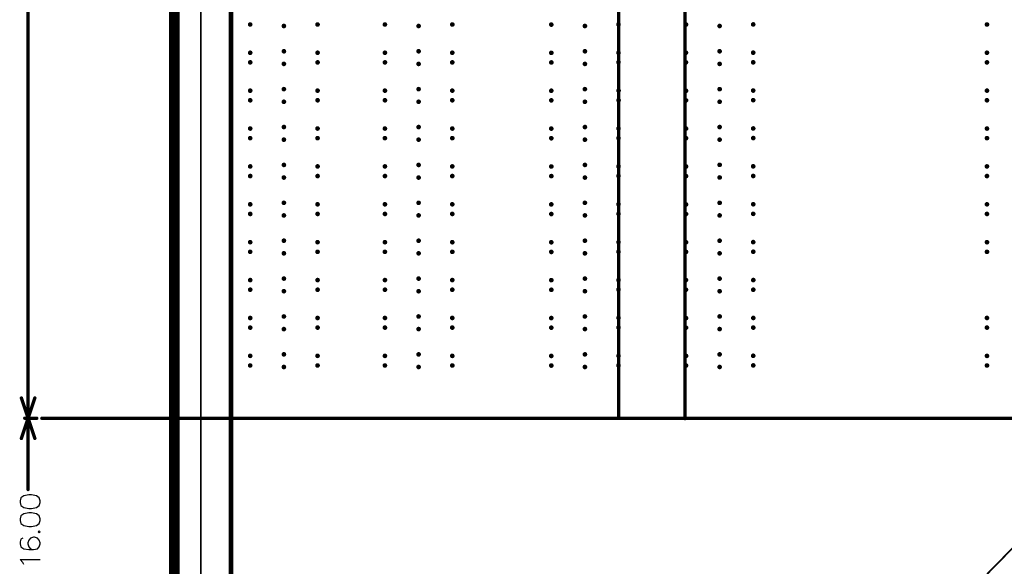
# Model space of a CAD drawing. Header units: millimetres. Extents: x 62 to 363, y 42 to 391.
# Tile 72 of 216: x 65 to 139, y 139 to 181. Entities that reach past the tile are written whole.
import ezdxf

# ---------------------------------------------------------------- set-up
doc = ezdxf.new("R2010")
doc.units = ezdxf.units.MM
for name, color, linetype in [('Mechanical1', 6, 'Continuous'), ('Mechanical8', 56, 'Continuous'), ('ViaHoleLayer', 16, 'Continuous')]:
    doc.layers.add(name, color=color, linetype=linetype)

msp = doc.modelspace()

# ---------------------------------------------------------------- linework, layer by layer
at = {"layer": 'Mechanical1', "const_width": 0.8}
msp.add_lwpolyline([(76.2, 76.2), (76.2, 358.3)], dxfattribs=at)
at = {"layer": 'Mechanical8'}
for p, q in [((65.209, 144.816), (64.846, 144.744)), ((65.426, 144.816), (65.209, 144.816)), ((65.789, 144.744), (65.426, 144.816)), ((64.628, 144.599), (64.556, 144.381)), ((64.556, 144.381), (64.556, 144.236)), ((64.556, 144.236), (64.628, 144.018)), ((64.846, 144.744), (64.628, 144.599)), ((66.007, 144.599), (65.789, 144.744)), ((66.079, 144.381), (66.007, 144.599)), ((66.007, 144.018), (66.079, 144.236)), ((66.079, 144.236), (66.079, 144.381)), ((64.628, 144.018), (64.846, 143.873)), ((64.846, 143.387), (64.628, 143.242)), ((64.846, 143.873), (65.209, 143.801)), ((65.209, 143.46), (64.846, 143.387)), ((65.209, 143.801), (65.426, 143.801)), ((65.426, 143.46), (65.209, 143.46)), ((65.426, 143.801), (65.789, 143.873)), ((65.789, 143.387), (65.426, 143.46)), ((65.789, 143.873), (66.007, 144.018)), ((66.007, 143.242), (65.789, 143.387)), ((64.628, 143.242), (64.556, 143.024)), ((64.556, 143.024), (64.556, 142.879)), ((64.556, 142.879), (64.628, 142.662)), ((64.628, 142.662), (64.846, 142.516)), ((65.789, 142.516), (66.007, 142.662)), ((66.079, 143.024), (66.007, 143.242)), ((66.007, 142.662), (66.079, 142.879)), ((66.079, 142.879), (66.079, 143.024)), ((64.846, 142.516), (65.209, 142.444)), ((65.209, 142.444), (65.426, 142.444)), ((65.426, 142.444), (65.789, 142.516)), ((66.007, 142.11), (65.934, 142.038)), ((65.934, 142.038), (66.007, 141.965)), ((66.079, 142.038), (66.007, 142.11)), ((66.007, 141.965), (66.079, 142.038)), ((64.628, 141.486), (64.556, 141.269)), ((64.556, 141.269), (64.556, 141.123)), ((64.556, 141.123), (64.628, 140.906)), ((64.773, 141.559), (64.628, 141.486)), ((65.209, 141.414), (65.136, 141.196)), ((65.136, 141.196), (65.136, 141.123)), ((65.136, 141.123), (65.209, 140.906)), ((65.354, 141.559), (65.209, 141.414)), ((65.571, 141.631), (65.354, 141.559)), ((65.644, 141.631), (65.571, 141.631)), ((65.862, 141.559), (65.644, 141.631)), ((66.007, 141.414), (65.862, 141.559)), ((66.079, 141.196), (66.007, 141.414)), ((66.007, 140.906), (66.079, 141.123)), ((66.079, 141.123), (66.079, 141.196)), ((64.628, 140.906), (64.846, 140.761)), ((64.846, 140.761), (65.209, 140.688)), ((65.209, 140.906), (65.354, 140.761)), ((65.209, 140.688), (65.571, 140.688)), ((65.354, 140.761), (65.571, 140.688)), ((65.571, 140.688), (65.862, 140.761)), ((65.862, 140.761), (66.007, 140.906)), ((64.773, 139.716), (64.556, 139.933)), ((64.556, 139.933), (66.079, 139.933)), ((64.846, 139.571), (64.773, 139.716))]:
    msp.add_line(p, q, dxfattribs=at)
for points, const_width in [([(78.2, 76.2), (78.2, 358.31)], 0.127), ([(80.465, 76.2), (80.465, 358.3)], 0.354), ([(109.696, 150.654), (109.696, 310.6)], 0.254), ([(114.707, 150.569), (114.707, 310.515)], 0.254), ([(65.165, 150.6), (65.165, 226.486)], 0.254), ([(76.2, 76.2), (214.2, 217.25)], 0.127), ([(64.657, 152.124), (65.165, 150.6)], 0.254), ([(65.165, 150.6), (65.673, 152.124)], 0.254), ([(64.657, 149.076), (65.165, 150.6)], 0.254), ([(64.911, 150.6), (65.819, 150.6)], 0.254), ([(64.911, 150.6), (65.819, 150.6)], 0.254), ([(65.165, 150.6), (65.673, 149.076)], 0.254), ([(65.165, 145.223), (65.165, 150.6)], 0.254), ([(66.2, 150.6), (362.2, 150.6)], 0.254)]:
    msp.add_lwpolyline(points, dxfattribs=dict(at, const_width=const_width))
at = {"layer": 'Mechanical8', "const_width": 0.127}
for points in [[(64.594, 152.124, 1), (64.721, 152.124, 1)], [(65.61, 152.124, 1), (65.737, 152.124, 1)], [(109.633, 150.654, 1), (109.76, 150.654, 1)], [(64.848, 150.6, 1), (64.975, 150.6, 1)], [(64.848, 150.6, 1), (64.975, 150.6, 1)], [(65.102, 150.6, 1), (65.229, 150.6, 1)], [(65.102, 150.6, 1), (65.229, 150.6, 1)], [(65.102, 150.6, 1), (65.229, 150.6, 1)], [(65.102, 150.6, 1), (65.229, 150.6, 1)], [(65.102, 150.6, 1), (65.229, 150.6, 1)], [(65.102, 150.6, 1), (65.229, 150.6, 1)], [(65.755, 150.6, 1), (65.882, 150.6, 1)], [(65.755, 150.6, 1), (65.882, 150.6, 1)], [(66.136, 150.6, 1), (66.263, 150.6, 1)], [(114.644, 150.569, 1), (114.771, 150.569, 1)], [(64.594, 149.076, 1), (64.721, 149.076, 1)], [(65.61, 149.076, 1), (65.737, 149.076, 1)], [(65.102, 145.223, 1), (65.229, 145.223, 1)]]:
    msp.add_lwpolyline(points, format="xyb", close=True, dxfattribs=at)
at = {"layer": 'ViaHoleLayer', "const_width": 0.175}
for points in [[(81.827, 180.294, 1), (82.002, 180.294, 1)], [(86.907, 180.294, 1), (87.082, 180.294, 1)], [(91.987, 180.294, 1), (92.162, 180.294, 1)], [(97.067, 180.294, 1), (97.242, 180.294, 1)], [(104.535, 180.288, 1), (104.71, 180.288, 1)], [(109.602, 180.301, 1), (109.777, 180.301, 1)], [(114.695, 180.288, 1), (114.87, 180.288, 1)], [(119.762, 180.301, 1), (119.937, 180.301, 1)], [(137.39, 180.294, 1), (137.565, 180.294, 1)], [(84.367, 180.181, 1), (84.542, 180.181, 1)], [(94.527, 180.181, 1), (94.702, 180.181, 1)], [(107.069, 180.181, 1), (107.244, 180.181, 1)], [(117.229, 180.181, 1), (117.404, 180.181, 1)], [(81.827, 178.163, 1), (82.002, 178.163, 1)], [(84.367, 178.276, 1), (84.542, 178.276, 1)], [(86.907, 178.163, 1), (87.082, 178.163, 1)], [(91.987, 178.163, 1), (92.162, 178.163, 1)], [(94.527, 178.276, 1), (94.702, 178.276, 1)], [(97.067, 178.163, 1), (97.242, 178.163, 1)], [(104.535, 178.157, 1), (104.71, 178.157, 1)], [(107.069, 178.276, 1), (107.244, 178.276, 1)], [(109.602, 178.169, 1), (109.777, 178.169, 1)], [(114.689, 178.163, 1), (114.864, 178.163, 1)], [(117.229, 178.276, 1), (117.404, 178.276, 1)], [(119.762, 178.169, 1), (119.937, 178.169, 1)], [(137.39, 178.163, 1), (137.565, 178.163, 1)], [(81.827, 177.437, 1), (82.002, 177.437, 1)], [(84.367, 177.324, 1), (84.542, 177.324, 1)], [(86.907, 177.437, 1), (87.082, 177.437, 1)], [(91.987, 177.437, 1), (92.162, 177.437, 1)], [(94.527, 177.324, 1), (94.702, 177.324, 1)], [(97.067, 177.437, 1), (97.242, 177.437, 1)], [(104.535, 177.431, 1), (104.71, 177.431, 1)], [(107.069, 177.324, 1), (107.244, 177.324, 1)], [(109.602, 177.443, 1), (109.777, 177.443, 1)], [(114.689, 177.437, 1), (114.864, 177.437, 1)], [(117.229, 177.324, 1), (117.404, 177.324, 1)], [(119.762, 177.443, 1), (119.937, 177.443, 1)], [(137.39, 177.437, 1), (137.565, 177.437, 1)], [(81.827, 175.306, 1), (82.002, 175.306, 1)], [(84.367, 175.419, 1), (84.542, 175.419, 1)], [(86.907, 175.306, 1), (87.082, 175.306, 1)], [(91.987, 175.306, 1), (92.162, 175.306, 1)], [(94.527, 175.419, 1), (94.702, 175.419, 1)], [(97.067, 175.306, 1), (97.242, 175.306, 1)], [(104.535, 175.299, 1), (104.71, 175.299, 1)], [(107.069, 175.419, 1), (107.244, 175.419, 1)], [(109.609, 175.312, 1), (109.784, 175.312, 1)], [(114.695, 175.299, 1), (114.87, 175.299, 1)], [(117.229, 175.419, 1), (117.404, 175.419, 1)], [(119.762, 175.312, 1), (119.937, 175.312, 1)], [(137.39, 175.306, 1), (137.565, 175.306, 1)], [(81.827, 174.579, 1), (82.002, 174.579, 1)], [(84.367, 174.466, 1), (84.542, 174.466, 1)], [(86.907, 174.579, 1), (87.082, 174.579, 1)], [(91.987, 174.579, 1), (92.162, 174.579, 1)], [(94.527, 174.466, 1), (94.702, 174.466, 1)], [(97.067, 174.579, 1), (97.242, 174.579, 1)], [(104.535, 174.573, 1), (104.71, 174.573, 1)], [(107.069, 174.466, 1), (107.244, 174.466, 1)], [(109.609, 174.586, 1), (109.784, 174.586, 1)], [(114.695, 174.573, 1), (114.87, 174.573, 1)], [(117.229, 174.466, 1), (117.404, 174.466, 1)], [(119.762, 174.586, 1), (119.937, 174.586, 1)], [(137.39, 174.579, 1), (137.565, 174.579, 1)], [(81.827, 172.448, 1), (82.002, 172.448, 1)], [(84.367, 172.561, 1), (84.542, 172.561, 1)], [(86.907, 172.448, 1), (87.082, 172.448, 1)], [(91.987, 172.448, 1), (92.162, 172.448, 1)], [(94.527, 172.561, 1), (94.702, 172.561, 1)], [(97.067, 172.448, 1), (97.242, 172.448, 1)], [(104.535, 172.442, 1), (104.71, 172.442, 1)], [(107.069, 172.561, 1), (107.244, 172.561, 1)], [(109.603, 172.454, 1), (109.778, 172.454, 1)], [(114.695, 172.442, 1), (114.87, 172.442, 1)], [(117.229, 172.561, 1), (117.404, 172.561, 1)], [(119.763, 172.454, 1), (119.938, 172.454, 1)], [(137.39, 172.448, 1), (137.565, 172.448, 1)], [(81.827, 171.722, 1), (82.002, 171.722, 1)], [(84.367, 171.609, 1), (84.542, 171.609, 1)], [(86.907, 171.722, 1), (87.082, 171.722, 1)], [(91.987, 171.722, 1), (92.162, 171.722, 1)], [(94.527, 171.609, 1), (94.702, 171.609, 1)], [(97.067, 171.722, 1), (97.242, 171.722, 1)], [(104.535, 171.716, 1), (104.71, 171.716, 1)], [(107.069, 171.609, 1), (107.244, 171.609, 1)], [(109.603, 171.728, 1), (109.778, 171.728, 1)], [(114.695, 171.716, 1), (114.87, 171.716, 1)], [(117.229, 171.609, 1), (117.404, 171.609, 1)], [(119.763, 171.728, 1), (119.938, 171.728, 1)], [(137.39, 171.722, 1), (137.565, 171.722, 1)], [(81.827, 169.591, 1), (82.002, 169.591, 1)], [(84.367, 169.704, 1), (84.542, 169.704, 1)], [(86.907, 169.591, 1), (87.082, 169.591, 1)], [(91.987, 169.591, 1), (92.162, 169.591, 1)], [(94.527, 169.704, 1), (94.702, 169.704, 1)], [(97.067, 169.591, 1), (97.242, 169.591, 1)], [(104.535, 169.584, 1), (104.71, 169.584, 1)], [(107.069, 169.704, 1), (107.244, 169.704, 1)], [(109.603, 169.597, 1), (109.778, 169.597, 1)], [(114.695, 169.584, 1), (114.87, 169.584, 1)], [(117.229, 169.71, 1), (117.404, 169.71, 1)], [(119.763, 169.597, 1), (119.938, 169.597, 1)], [(137.39, 169.591, 1), (137.565, 169.591, 1)], [(81.827, 168.864, 1), (82.002, 168.864, 1)], [(84.367, 168.751, 1), (84.542, 168.751, 1)], [(86.907, 168.864, 1), (87.082, 168.864, 1)], [(91.987, 168.864, 1), (92.162, 168.864, 1)], [(94.527, 168.751, 1), (94.702, 168.751, 1)], [(97.067, 168.864, 1), (97.242, 168.864, 1)], [(104.535, 168.858, 1), (104.71, 168.858, 1)], [(107.069, 168.751, 1), (107.244, 168.751, 1)], [(109.603, 168.871, 1), (109.778, 168.871, 1)], [(114.695, 168.858, 1), (114.87, 168.858, 1)], [(117.229, 168.757, 1), (117.404, 168.757, 1)], [(119.763, 168.871, 1), (119.938, 168.871, 1)], [(137.39, 168.864, 1), (137.565, 168.864, 1)], [(81.827, 166.733, 1), (82.002, 166.733, 1)], [(84.367, 166.846, 1), (84.542, 166.846, 1)], [(86.907, 166.733, 1), (87.082, 166.733, 1)], [(91.987, 166.733, 1), (92.162, 166.733, 1)], [(94.527, 166.846, 1), (94.702, 166.846, 1)], [(97.067, 166.733, 1), (97.242, 166.733, 1)], [(104.535, 166.727, 1), (104.71, 166.727, 1)], [(107.069, 166.846, 1), (107.244, 166.846, 1)], [(109.603, 166.739, 1), (109.778, 166.739, 1)], [(114.695, 166.727, 1), (114.87, 166.727, 1)], [(117.229, 166.846, 1), (117.404, 166.846, 1)], [(119.763, 166.739, 1), (119.938, 166.739, 1)], [(137.39, 166.733, 1), (137.565, 166.733, 1)], [(81.827, 166.007, 1), (82.002, 166.007, 1)], [(84.367, 165.894, 1), (84.542, 165.894, 1)], [(86.907, 166.007, 1), (87.082, 166.007, 1)], [(91.987, 166.007, 1), (92.162, 166.007, 1)], [(94.527, 165.894, 1), (94.702, 165.894, 1)], [(97.067, 166.007, 1), (97.242, 166.007, 1)], [(104.535, 166.001, 1), (104.71, 166.001, 1)], [(107.069, 165.894, 1), (107.244, 165.894, 1)], [(109.603, 166.013, 1), (109.778, 166.013, 1)], [(114.695, 166.001, 1), (114.87, 166.001, 1)], [(117.229, 165.894, 1), (117.404, 165.894, 1)], [(119.763, 166.013, 1), (119.938, 166.013, 1)], [(137.39, 166.007, 1), (137.565, 166.007, 1)], [(84.367, 163.989, 1), (84.542, 163.989, 1)], [(94.527, 163.989, 1), (94.702, 163.989, 1)], [(107.069, 163.989, 1), (107.244, 163.989, 1)], [(117.229, 163.989, 1), (117.404, 163.989, 1)], [(81.827, 163.876, 1), (82.002, 163.876, 1)], [(86.907, 163.876, 1), (87.082, 163.876, 1)], [(91.987, 163.876, 1), (92.162, 163.876, 1)], [(97.067, 163.876, 1), (97.242, 163.876, 1)], [(104.535, 163.869, 1), (104.71, 163.869, 1)], [(109.603, 163.882, 1), (109.778, 163.882, 1)], [(114.695, 163.869, 1), (114.87, 163.869, 1)], [(119.763, 163.882, 1), (119.938, 163.882, 1)], [(137.39, 163.876, 1), (137.565, 163.876, 1)], [(81.827, 163.149, 1), (82.002, 163.149, 1)], [(84.367, 163.036, 1), (84.542, 163.036, 1)], [(86.907, 163.149, 1), (87.082, 163.149, 1)], [(91.987, 163.149, 1), (92.162, 163.149, 1)], [(94.527, 163.036, 1), (94.702, 163.036, 1)], [(97.067, 163.149, 1), (97.242, 163.149, 1)], [(104.535, 163.143, 1), (104.71, 163.143, 1)], [(107.069, 163.036, 1), (107.244, 163.036, 1)], [(109.603, 163.156, 1), (109.778, 163.156, 1)], [(114.695, 163.143, 1), (114.87, 163.143, 1)], [(117.229, 163.036, 1), (117.404, 163.036, 1)], [(119.763, 163.156, 1), (119.938, 163.156, 1)], [(137.39, 163.149, 1), (137.565, 163.149, 1)], [(81.827, 161.018, 1), (82.002, 161.018, 1)], [(84.367, 161.131, 1), (84.542, 161.131, 1)], [(86.907, 161.018, 1), (87.082, 161.018, 1)], [(91.987, 161.018, 1), (92.163, 161.018, 1)], [(94.527, 161.131, 1), (94.702, 161.131, 1)], [(97.067, 161.018, 1), (97.242, 161.018, 1)], [(104.535, 161.012, 1), (104.71, 161.012, 1)], [(107.069, 161.131, 1), (107.244, 161.131, 1)], [(109.603, 161.024, 1), (109.778, 161.024, 1)], [(114.689, 161.018, 1), (114.864, 161.018, 1)], [(117.229, 161.131, 1), (117.404, 161.131, 1)], [(119.769, 161.018, 1), (119.944, 161.018, 1)], [(81.827, 160.292, 1), (82.002, 160.292, 1)], [(86.907, 160.292, 1), (87.082, 160.292, 1)], [(91.987, 160.292, 1), (92.163, 160.292, 1)], [(97.067, 160.292, 1), (97.242, 160.292, 1)], [(104.535, 160.286, 1), (104.71, 160.286, 1)], [(109.603, 160.298, 1), (109.778, 160.298, 1)], [(114.689, 160.292, 1), (114.864, 160.292, 1)], [(119.769, 160.292, 1), (119.944, 160.292, 1)], [(84.367, 160.179, 1), (84.542, 160.179, 1)], [(94.527, 160.179, 1), (94.702, 160.179, 1)], [(107.069, 160.179, 1), (107.244, 160.179, 1)], [(117.229, 160.179, 1), (117.404, 160.179, 1)], [(81.827, 158.161, 1), (82.002, 158.161, 1)], [(84.367, 158.274, 1), (84.542, 158.274, 1)], [(86.907, 158.161, 1), (87.082, 158.161, 1)], [(91.987, 158.161, 1), (92.162, 158.161, 1)], [(94.527, 158.274, 1), (94.702, 158.274, 1)], [(97.067, 158.161, 1), (97.242, 158.161, 1)], [(104.535, 158.154, 1), (104.71, 158.154, 1)], [(107.069, 158.274, 1), (107.244, 158.274, 1)], [(109.603, 158.167, 1), (109.778, 158.167, 1)], [(114.695, 158.154, 1), (114.87, 158.154, 1)], [(117.229, 158.274, 1), (117.404, 158.274, 1)], [(119.769, 158.161, 1), (119.944, 158.161, 1)], [(137.39, 158.161, 1), (137.565, 158.161, 1)], [(81.827, 157.434, 1), (82.002, 157.434, 1)], [(84.367, 157.321, 1), (84.542, 157.321, 1)], [(86.907, 157.434, 1), (87.082, 157.434, 1)], [(91.987, 157.434, 1), (92.162, 157.434, 1)], [(94.527, 157.321, 1), (94.702, 157.321, 1)], [(97.067, 157.434, 1), (97.242, 157.434, 1)], [(104.535, 157.428, 1), (104.71, 157.428, 1)], [(107.069, 157.321, 1), (107.244, 157.321, 1)], [(109.603, 157.441, 1), (109.778, 157.441, 1)], [(114.695, 157.428, 1), (114.87, 157.428, 1)], [(117.229, 157.321, 1), (117.404, 157.321, 1)], [(119.769, 157.434, 1), (119.944, 157.434, 1)], [(137.39, 157.434, 1), (137.565, 157.434, 1)], [(81.827, 155.303, 1), (82.002, 155.303, 1)], [(84.367, 155.416, 1), (84.542, 155.416, 1)], [(86.907, 155.303, 1), (87.082, 155.303, 1)], [(91.987, 155.303, 1), (92.162, 155.303, 1)], [(94.527, 155.416, 1), (94.702, 155.416, 1)], [(97.067, 155.303, 1), (97.242, 155.303, 1)], [(104.535, 155.297, 1), (104.71, 155.297, 1)], [(107.069, 155.416, 1), (107.244, 155.416, 1)], [(109.603, 155.309, 1), (109.778, 155.309, 1)], [(114.695, 155.297, 1), (114.87, 155.297, 1)], [(117.229, 155.416, 1), (117.404, 155.416, 1)], [(119.763, 155.309, 1), (119.938, 155.309, 1)], [(137.39, 155.303, 1), (137.565, 155.303, 1)], [(81.827, 154.577, 1), (82.002, 154.577, 1)], [(84.367, 154.464, 1), (84.542, 154.464, 1)], [(86.907, 154.577, 1), (87.082, 154.577, 1)], [(91.987, 154.577, 1), (92.162, 154.577, 1)], [(94.527, 154.464, 1), (94.702, 154.464, 1)], [(97.067, 154.577, 1), (97.242, 154.577, 1)], [(104.535, 154.571, 1), (104.71, 154.571, 1)], [(107.069, 154.464, 1), (107.244, 154.464, 1)], [(109.603, 154.583, 1), (109.778, 154.583, 1)], [(114.695, 154.571, 1), (114.87, 154.571, 1)], [(117.229, 154.464, 1), (117.404, 154.464, 1)], [(119.763, 154.583, 1), (119.938, 154.583, 1)], [(137.39, 154.577, 1), (137.565, 154.577, 1)]]:
    msp.add_lwpolyline(points, format="xyb", close=True, dxfattribs=at)

doc.saveas('drawing.dxf')
